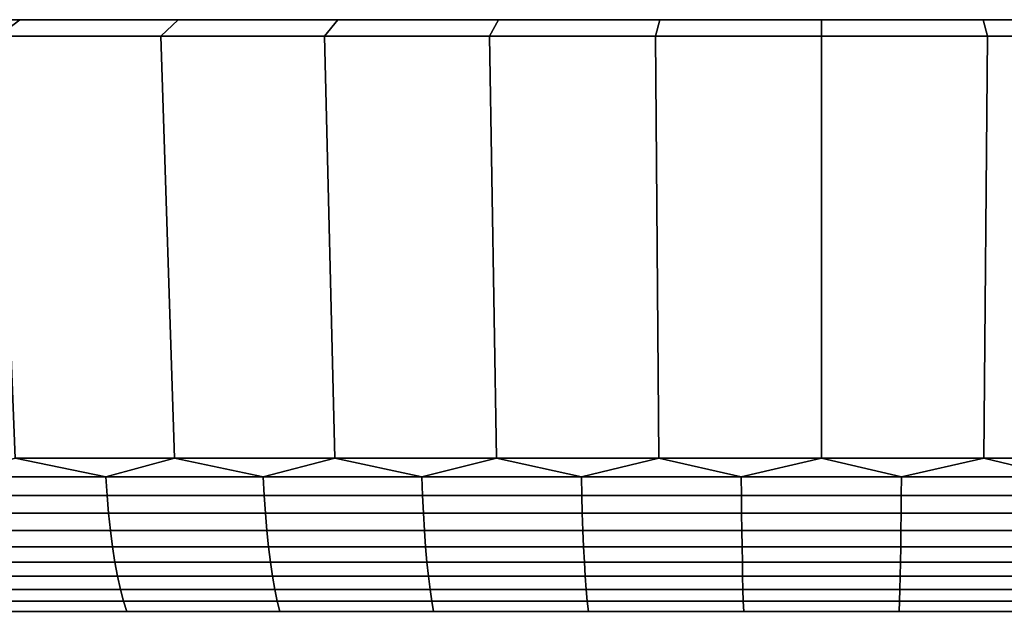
# Model space of a CAD drawing. Header units: metres. Extents: x -109 to 109, y -100 to 58.
# Tile 134 of 256: x -83.75 to -74.85, y 53.2 to 58.5. Entities that reach past the tile are written whole.
import ezdxf

# ---------------------------------------------------------------- set-up
doc = ezdxf.new("R2010")
doc.units = ezdxf.units.M
doc.layers.add('solid_21_062_100_XXX', color=7, linetype='CONTINUOUS')

msp = doc.modelspace()

# ---------------------------------------------------------------- linework, layer by layer
at = {"layer": 'solid_21_062_100_XXX'}
for points in [[(-44.985703, 58.5, -2.920247), (-108.11554, 58.5, -1.461617), (-108.149307, 58.5), (-44.88446, 58.5, -1.461617)], [(-108.11554, 58.5, 1.461617), (-44.850693, 58.5), (-44.88446, 58.5, -1.461617), (-108.149307, 58.5)], [(-45.154202, 58.5, -4.372556), (-108.014297, 58.5, -2.920247), (-108.11554, 58.5, -1.461617), (-44.985703, 58.5, -2.920247)], [(-108.014297, 58.5, 2.920247), (-44.88446, 58.5, 1.461617), (-44.850693, 58.5), (-108.11554, 58.5, 1.461617)], [(-45.389584, 58.5, -5.81556), (-107.845802, 58.5, -4.372556), (-108.014297, 58.5, -2.920247), (-45.154202, 58.5, -4.372556)], [(-107.845802, 58.5, 4.372556), (-44.985703, 58.5, 2.920247), (-44.88446, 58.5, 1.461617), (-108.014297, 58.5, 2.920247)], [(-45.691353, 58.5, -7.246105), (-107.610413, 58.5, -5.81556), (-107.845802, 58.5, -4.372556), (-45.389584, 58.5, -5.81556)], [(-107.610413, 58.5, 5.81556), (-45.154202, 58.5, 4.372556), (-44.985703, 58.5, 2.920247), (-107.845802, 58.5, 4.372556)], [(-46.058899, 58.5, -8.6613), (-107.308647, 58.5, -7.246105), (-107.610413, 58.5, -5.81556), (-45.691353, 58.5, -7.246105)], [(-107.308647, 58.5, 7.246105), (-45.389584, 58.5, 5.81556), (-45.154202, 58.5, 4.372556), (-107.610413, 58.5, 5.81556)], [(-46.491348, 58.5, -10.057801), (-106.941101, 58.5, -8.6613), (-107.308647, 58.5, -7.246105), (-46.058899, 58.5, -8.6613)], [(-106.941101, 58.5, 8.6613), (-45.691353, 58.5, 7.246105), (-45.389584, 58.5, 5.81556), (-107.308647, 58.5, 7.246105)], [(-46.987904, 58.5, -11.433064), (-106.508652, 58.5, -10.057801), (-106.941101, 58.5, -8.6613), (-46.491348, 58.5, -10.057801)], [(-106.508652, 58.5, 10.057801), (-46.058899, 58.5, 8.6613), (-45.691353, 58.5, 7.246105), (-106.941101, 58.5, 8.6613)], [(-47.547405, 58.5, -12.783813), (-106.012093, 58.5, -11.433064), (-106.508652, 58.5, -10.057801), (-46.987904, 58.5, -11.433064)], [(-106.012093, 58.5, 11.433064), (-46.491348, 58.5, 10.057801), (-46.058899, 58.5, 8.6613), (-106.508652, 58.5, 10.057801)], [(-48.168751, 58.5, -14.107408), (-105.452591, 58.5, -12.783813), (-106.012093, 58.5, -11.433064), (-47.547405, 58.5, -12.783813)], [(-105.452591, 58.5, 12.783813), (-46.987904, 58.5, 11.433064), (-46.491348, 58.5, 10.057801), (-106.012093, 58.5, 11.433064)], [(-48.850403, 58.5, -15.400596), (-104.831245, 58.5, -14.107408), (-105.452591, 58.5, -12.783813), (-48.168751, 58.5, -14.107408)], [(-104.831245, 58.5, 14.107408), (-47.547405, 58.5, 12.783813), (-46.987904, 58.5, 11.433064), (-105.452591, 58.5, 12.783813)], [(-49.591232, 58.5, -16.661243), (-104.149597, 58.5, -15.400596), (-104.831245, 58.5, -14.107408), (-48.850403, 58.5, -15.400596)], [(-104.149597, 58.5, 15.400596), (-48.168751, 58.5, 14.107408), (-47.547405, 58.5, 12.783813), (-104.831245, 58.5, 14.107408)], [(-50.38937, 58.5, -17.886127), (-103.408768, 58.5, -16.661243), (-104.149597, 58.5, -15.400596), (-49.591232, 58.5, -16.661243)], [(-103.408768, 58.5, 16.661243), (-48.850403, 58.5, 15.400596), (-48.168751, 58.5, 14.107408), (-104.149597, 58.5, 15.400596)], [(-51.243362, 58.5, -19.073038), (-102.610626, 58.5, -17.886127), (-103.408768, 58.5, -16.661243), (-50.38937, 58.5, -17.886127)], [(-102.610626, 58.5, 17.886127), (-49.591232, 58.5, 16.661243), (-48.850403, 58.5, 15.400596), (-103.408768, 58.5, 16.661243)], [(-52.151077, 58.5, -20.219019), (-101.756638, 58.5, -19.073038), (-102.610626, 58.5, -17.886127), (-51.243362, 58.5, -19.073038)], [(-101.756638, 58.5, 19.073038), (-50.38937, 58.5, 17.886127), (-49.591232, 58.5, 16.661243), (-102.610626, 58.5, 17.886127)], [(-53.110939, 58.5, -21.322065), (-100.848923, 58.5, -20.219019), (-101.756638, 58.5, -19.073038), (-52.151077, 58.5, -20.219019)], [(-100.848923, 58.5, 20.219019), (-51.243362, 58.5, 19.073038), (-50.38937, 58.5, 17.886127), (-101.756638, 58.5, 19.073038)], [(-53.110939, 58.5, -21.322065), (-99.889061, 58.5, -21.322065), (-100.848923, 58.5, -20.219019)], [(-99.889061, 58.5, 21.322065), (-52.151077, 58.5, 20.219019), (-51.243362, 58.5, 19.073038), (-100.848923, 58.5, 20.219019)], [(-54.12048, 58.5, -22.379354), (-98.879524, 58.5, -22.379354), (-99.889061, 58.5, -21.322065)], [(-53.110939, 58.5, -21.322065), (-54.12048, 58.5, -22.379354), (-99.889061, 58.5, -21.322065)], [(-99.889061, 58.5, 21.322065), (-53.110939, 58.5, 21.322065), (-52.151077, 58.5, 20.219019)], [(-99.889061, 58.5, 21.322065), (-98.879524, 58.5, 22.379354), (-53.110939, 58.5, 21.322065)], [(-55.178028, 58.5, -23.389147), (-97.821968, 58.5, -23.389147), (-98.879524, 58.5, -22.379354)], [(-54.12048, 58.5, -22.379354), (-55.178028, 58.5, -23.389147), (-98.879524, 58.5, -22.379354)], [(-98.879524, 58.5, 22.379354), (-54.12048, 58.5, 22.379354), (-53.110939, 58.5, 21.322065)], [(-98.879524, 58.5, 22.379354), (-97.821968, 58.5, 23.389147), (-54.12048, 58.5, 22.379354)], [(-56.280922, 58.5, -24.348871), (-96.719078, 58.5, -24.348871), (-97.821968, 58.5, -23.389147)], [(-55.178028, 58.5, -23.389147), (-56.280922, 58.5, -24.348871), (-97.821968, 58.5, -23.389147)], [(-97.821968, 58.5, 23.389147), (-55.178028, 58.5, 23.389147), (-54.12048, 58.5, 22.379354)], [(-97.821968, 58.5, 23.389147), (-96.719078, 58.5, 24.348871), (-55.178028, 58.5, 23.389147)], [(-57.427132, 58.5, -25.256767), (-95.572868, 58.5, -25.256767), (-96.719078, 58.5, -24.348871)], [(-56.280922, 58.5, -24.348871), (-57.427132, 58.5, -25.256767), (-96.719078, 58.5, -24.348871)], [(-96.719078, 58.5, 24.348871), (-56.280922, 58.5, 24.348871), (-55.178028, 58.5, 23.389147)], [(-96.719078, 58.5, 24.348871), (-95.572868, 58.5, 25.256767), (-56.280922, 58.5, 24.348871)], [(-58.613731, 58.5, -26.110535), (-94.386269, 58.5, -26.110535), (-95.572868, 58.5, -25.256767)], [(-57.427132, 58.5, -25.256767), (-58.613731, 58.5, -26.110535), (-95.572868, 58.5, -25.256767)], [(-95.572868, 58.5, 25.256767), (-57.427132, 58.5, 25.256767), (-56.280922, 58.5, 24.348871)], [(-95.572868, 58.5, 25.256767), (-94.386269, 58.5, 26.110535), (-57.427132, 58.5, 25.256767)], [(-59.838806, 58.5, -26.908796), (-93.161194, 58.5, -26.908796), (-94.386269, 58.5, -26.110535)], [(-58.613731, 58.5, -26.110535), (-59.838806, 58.5, -26.908796), (-94.386269, 58.5, -26.110535)], [(-94.386269, 58.5, 26.110535), (-58.613731, 58.5, 26.110535), (-57.427132, 58.5, 25.256767)], [(-94.386269, 58.5, 26.110535), (-93.161194, 58.5, 26.908796), (-58.613731, 58.5, 26.110535)], [(-61.099266, 58.5, -27.649521), (-91.900734, 58.5, -27.649521), (-93.161194, 58.5, -26.908796)], [(-59.838806, 58.5, -26.908796), (-61.099266, 58.5, -27.649521), (-93.161194, 58.5, -26.908796)], [(-93.161194, 58.5, 26.908796), (-59.838806, 58.5, 26.908796), (-58.613731, 58.5, 26.110535)], [(-93.161194, 58.5, 26.908796), (-91.900734, 58.5, 27.649521), (-59.838806, 58.5, 26.908796)], [(-62.392757, 58.5, -28.331327), (-90.607246, 58.5, -28.331327), (-91.900734, 58.5, -27.649521)], [(-61.099266, 58.5, -27.649521), (-62.392757, 58.5, -28.331327), (-91.900734, 58.5, -27.649521)], [(-91.900734, 58.5, 27.649521), (-61.099266, 58.5, 27.649521), (-59.838806, 58.5, 26.908796)], [(-91.900734, 58.5, 27.649521), (-90.607246, 58.5, 28.331327), (-61.099266, 58.5, 27.649521)], [(-63.716133, 58.5, -28.952574), (-89.283867, 58.5, -28.952574), (-90.607246, 58.5, -28.331327)], [(-62.392757, 58.5, -28.331327), (-63.716133, 58.5, -28.952574), (-90.607246, 58.5, -28.331327)], [(-90.607246, 58.5, 28.331327), (-62.392757, 58.5, 28.331327), (-61.099266, 58.5, 27.649521)], [(-90.607246, 58.5, 28.331327), (-89.283867, 58.5, 28.952574), (-62.392757, 58.5, 28.331327)], [(-65.067024, 58.5, -29.512127), (-87.932976, 58.5, -29.512127), (-89.283867, 58.5, -28.952574)], [(-63.716133, 58.5, -28.952574), (-65.067024, 58.5, -29.512127), (-89.283867, 58.5, -28.952574)], [(-89.283867, 58.5, 28.952574), (-63.716133, 58.5, 28.952574), (-62.392757, 58.5, 28.331327)], [(-89.283867, 58.5, 28.952574), (-87.932976, 58.5, 29.512127), (-63.716133, 58.5, 28.952574)], [(-66.442055, 58.5, -30.008604), (-86.557945, 58.5, -30.008604), (-87.932976, 58.5, -29.512127)], [(-65.067024, 58.5, -29.512127), (-66.442055, 58.5, -30.008604), (-87.932976, 58.5, -29.512127)], [(-87.932976, 58.5, 29.512127), (-65.067024, 58.5, 29.512127), (-63.716133, 58.5, 28.952574)], [(-87.932976, 58.5, 29.512127), (-86.557945, 58.5, 30.008604), (-65.067024, 58.5, 29.512127)], [(-67.838753, 58.5, -30.441113), (-85.161247, 58.5, -30.441113), (-86.557945, 58.5, -30.008604)], [(-66.442055, 58.5, -30.008604), (-67.838753, 58.5, -30.441113), (-86.557945, 58.5, -30.008604)], [(-86.557945, 58.5, 30.008604), (-66.442055, 58.5, 30.008604), (-65.067024, 58.5, 29.512127)], [(-86.557945, 58.5, 30.008604), (-85.161247, 58.5, 30.441113), (-66.442055, 58.5, 30.008604)], [(-83.94091, 58.349998, -31.636732), (-85.394028, 58.349998, -31.259338), (-85.161247, 58.5, -30.441113), (-83.74614, 58.5, -30.80864)], [(-85.394028, 58.349998, 31.259338), (-83.94091, 58.349998, 31.636732), (-83.74614, 58.5, 30.80864), (-85.161247, 58.5, 30.441113)], [(-69.25386, 58.5, -30.80864), (-83.74614, 58.5, -30.80864), (-85.161247, 58.5, -30.441113)], [(-67.838753, 58.5, -30.441113), (-69.25386, 58.5, -30.80864), (-85.161247, 58.5, -30.441113)], [(-85.161247, 58.5, 30.441113), (-67.838753, 58.5, 30.441113), (-66.442055, 58.5, 30.008604)], [(-85.161247, 58.5, 30.441113), (-83.74614, 58.5, 30.80864), (-67.838753, 58.5, 30.441113)], [(-82.471809, 58.349998, -31.946634), (-83.94091, 58.349998, -31.636732), (-83.74614, 58.5, -30.80864), (-82.315468, 58.5, -31.11043)], [(-83.94091, 58.349998, 31.636732), (-82.471809, 58.349998, 31.946634), (-82.315468, 58.5, 31.11043), (-83.74614, 58.5, 30.80864)], [(-70.684532, 58.5, -31.11043), (-82.315468, 58.5, -31.11043), (-83.74614, 58.5, -30.80864)], [(-69.25386, 58.5, -30.80864), (-70.684532, 58.5, -31.11043), (-83.74614, 58.5, -30.80864)], [(-83.74614, 58.5, 30.80864), (-69.25386, 58.5, 30.80864), (-67.838753, 58.5, 30.441113)], [(-83.74614, 58.5, 30.80864), (-82.315468, 58.5, 31.11043), (-69.25386, 58.5, 30.80864)], [(-80.990143, 58.349998, -32.188332), (-82.471809, 58.349998, -31.946634), (-82.315468, 58.5, -31.11043), (-80.872597, 58.5, -31.345798)], [(-82.471809, 58.349998, 31.946634), (-80.990143, 58.349998, 32.188332), (-80.872597, 58.5, 31.345798), (-82.315468, 58.5, 31.11043)], [(-72.127403, 58.5, -31.345798), (-80.872597, 58.5, -31.345798), (-82.315468, 58.5, -31.11043)], [(-70.684532, 58.5, -31.11043), (-72.127403, 58.5, -31.345798), (-82.315468, 58.5, -31.11043)], [(-82.315468, 58.5, 31.11043), (-70.684532, 58.5, 31.11043), (-69.25386, 58.5, 30.80864)], [(-82.315468, 58.5, 31.11043), (-80.872597, 58.5, 31.345798), (-70.684532, 58.5, 31.11043)], [(-79.498718, 58.349998, -32.361362), (-80.990143, 58.349998, -32.188332), (-80.872597, 58.5, -31.345798), (-79.42025, 58.5, -31.514296)], [(-80.990143, 58.349998, 32.188332), (-79.498718, 58.349998, 32.361362), (-79.42025, 58.5, 31.514296), (-80.872597, 58.5, 31.345798)], [(-73.57975, 58.5, -31.514296), (-79.42025, 58.5, -31.514296), (-80.872597, 58.5, -31.345798)], [(-72.127403, 58.5, -31.345798), (-73.57975, 58.5, -31.514296), (-80.872597, 58.5, -31.345798)], [(-80.872597, 58.5, 31.345798), (-72.127403, 58.5, 31.345798), (-70.684532, 58.5, 31.11043)], [(-80.872597, 58.5, 31.345798), (-79.42025, 58.5, 31.514296), (-72.127403, 58.5, 31.345798)], [(-78.000923, 58.349998, -32.465324), (-79.498718, 58.349998, -32.361362), (-79.42025, 58.5, -31.514296), (-77.961662, 58.5, -31.615538)], [(-79.498718, 58.349998, 32.361362), (-78.000923, 58.349998, 32.465324), (-77.961662, 58.5, 31.615538), (-79.42025, 58.5, 31.514296)], [(-75.038338, 58.5, -31.615538), (-77.961662, 58.5, -31.615538), (-79.42025, 58.5, -31.514296)], [(-73.57975, 58.5, -31.514296), (-75.038338, 58.5, -31.615538), (-79.42025, 58.5, -31.514296)], [(-79.42025, 58.5, 31.514296), (-73.57975, 58.5, 31.514296), (-72.127403, 58.5, 31.345798)], [(-79.42025, 58.5, 31.514296), (-77.961662, 58.5, 31.615538), (-73.57975, 58.5, 31.514296)], [(-76.5, 58.349998, -32.5), (-78.000923, 58.349998, -32.465324), (-77.961662, 58.5, -31.615538), (-76.5, 58.5, -31.649303)], [(-78.000923, 58.349998, 32.465324), (-76.5, 58.349998, 32.5), (-76.5, 58.5, 31.649303), (-77.961662, 58.5, 31.615538)], [(-75.038338, 58.5, -31.615538), (-76.5, 58.5, -31.649303), (-77.961662, 58.5, -31.615538)], [(-77.961662, 58.5, 31.615538), (-75.038338, 58.5, 31.615538), (-73.57975, 58.5, 31.514296)], [(-77.961662, 58.5, 31.615538), (-76.5, 58.5, 31.649303), (-75.038338, 58.5, 31.615538)], [(-74.999077, 58.349998, -32.465324), (-76.5, 58.349998, -32.5), (-76.5, 58.5, -31.649303), (-75.038338, 58.5, -31.615538)], [(-76.5, 58.349998, 32.5), (-74.999077, 58.349998, 32.465324), (-75.038338, 58.5, 31.615538), (-76.5, 58.5, 31.649303)], [(-73.501282, 58.349998, -32.361362), (-74.999077, 58.349998, -32.465324), (-75.038338, 58.5, -31.615538), (-73.57975, 58.5, -31.514296)], [(-74.999077, 58.349998, 32.465324), (-73.501282, 58.349998, 32.361362), (-73.57975, 58.5, 31.514296), (-75.038338, 58.5, 31.615538)], [(-83.786964, 54.537159, 30.982288), (-82.34832, 54.537159, 31.285767), (-82.471809, 58.349998, 31.946634), (-83.94091, 58.349998, 31.636732)], [(-82.34832, 54.537159, -31.285767), (-83.786964, 54.537159, -30.982288), (-83.94091, 58.349998, -31.636732), (-82.471809, 58.349998, -31.946634)], [(-82.34832, 54.537159, 31.285767), (-80.897202, 54.537159, 31.52248), (-80.990143, 58.349998, 32.188332), (-82.471809, 58.349998, 31.946634)], [(-80.897202, 54.537159, -31.52248), (-82.34832, 54.537159, -31.285767), (-82.471809, 58.349998, -31.946634), (-80.990143, 58.349998, -32.188332)], [(-80.897202, 54.537159, 31.52248), (-79.436691, 54.537159, 31.691921), (-79.498718, 58.349998, 32.361362), (-80.990143, 58.349998, 32.188332)], [(-79.436691, 54.537159, -31.691921), (-80.897202, 54.537159, -31.52248), (-80.990143, 58.349998, -32.188332), (-79.498718, 58.349998, -32.361362)], [(-79.436691, 54.537159, 31.691921), (-77.969917, 54.537159, 31.793732), (-78.000923, 58.349998, 32.465324), (-79.498718, 58.349998, 32.361362)], [(-77.969917, 54.537159, -31.793732), (-79.436691, 54.537159, -31.691921), (-79.498718, 58.349998, -32.361362), (-78.000923, 58.349998, -32.465324)], [(-77.969917, 54.537159, 31.793732), (-76.5, 54.537159, 31.827694), (-76.5, 58.349998, 32.5), (-78.000923, 58.349998, 32.465324)], [(-76.5, 54.537159, -31.827694), (-77.969917, 54.537159, -31.793732), (-78.000923, 58.349998, -32.465324), (-76.5, 58.349998, -32.5)], [(-76.5, 54.537159, 31.827694), (-75.030083, 54.537159, 31.793732), (-74.999077, 58.349998, 32.465324), (-76.5, 58.349998, 32.5)], [(-75.030083, 54.537159, -31.793732), (-76.5, 54.537159, -31.827694), (-76.5, 58.349998, -32.5), (-74.999077, 58.349998, -32.465324)], [(-75.030083, 54.537159, 31.793732), (-73.563309, 54.537159, 31.691921), (-73.501282, 58.349998, 32.361362), (-74.999077, 58.349998, 32.465324)], [(-73.563309, 54.537159, -31.691921), (-75.030083, 54.537159, -31.793732), (-74.999077, 58.349998, -32.465324), (-73.501282, 58.349998, -32.361362)], [(-82.967941, 54.368504, 31.125456), (-83.786964, 54.537159, 30.982288), (-84.377907, 54.368504, 30.798813)], [(-84.377907, 54.368504, -30.798813), (-83.786964, 54.537159, -30.982288), (-82.967941, 54.368504, -31.125456)], [(-82.967941, 54.368504, 31.125456), (-82.34832, 54.537159, 31.285767), (-83.786964, 54.537159, 30.982288)], [(-82.967941, 54.368504, -31.125456), (-83.786964, 54.537159, -30.982288), (-82.34832, 54.537159, -31.285767)], [(-81.544579, 54.368504, 31.387585), (-82.34832, 54.537159, 31.285767), (-82.967941, 54.368504, 31.125456)], [(-82.967941, 54.368504, -31.125456), (-82.34832, 54.537159, -31.285767), (-81.544579, 54.368504, -31.387585)], [(-81.544579, 54.368504, 31.387585), (-80.897202, 54.537159, 31.52248), (-82.34832, 54.537159, 31.285767)], [(-81.544579, 54.368504, -31.387585), (-82.34832, 54.537159, -31.285767), (-80.897202, 54.537159, -31.52248)], [(-80.110756, 54.368504, 31.58466), (-80.897202, 54.537159, 31.52248), (-81.544579, 54.368504, 31.387585)], [(-81.544579, 54.368504, -31.387585), (-80.897202, 54.537159, -31.52248), (-80.110756, 54.368504, -31.58466)], [(-80.110756, 54.368504, 31.58466), (-79.436691, 54.537159, 31.691921), (-80.897202, 54.537159, 31.52248)], [(-80.110756, 54.368504, -31.58466), (-80.897202, 54.537159, -31.52248), (-79.436691, 54.537159, -31.691921)], [(-78.669449, 54.368504, 31.71627), (-79.436691, 54.537159, 31.691921), (-80.110756, 54.368504, 31.58466)], [(-80.110756, 54.368504, -31.58466), (-79.436691, 54.537159, -31.691921), (-78.669449, 54.368504, -31.71627)], [(-78.669449, 54.368504, 31.71627), (-77.969917, 54.537159, 31.793732), (-79.436691, 54.537159, 31.691921)], [(-78.669449, 54.368504, -31.71627), (-79.436691, 54.537159, -31.691921), (-77.969917, 54.537159, -31.793732)], [(-77.223648, 54.368504, 31.782143), (-77.969917, 54.537159, 31.793732), (-78.669449, 54.368504, 31.71627)], [(-78.669449, 54.368504, -31.71627), (-77.969917, 54.537159, -31.793732), (-77.223648, 54.368504, -31.782143)], [(-77.223648, 54.368504, 31.782143), (-76.5, 54.537159, 31.827694), (-77.969917, 54.537159, 31.793732)], [(-77.223648, 54.368504, -31.782143), (-77.969917, 54.537159, -31.793732), (-76.5, 54.537159, -31.827694)], [(-75.776352, 54.368504, 31.782143), (-76.5, 54.537159, 31.827694), (-77.223648, 54.368504, 31.782143)], [(-77.223648, 54.368504, -31.782143), (-76.5, 54.537159, -31.827694), (-75.776352, 54.368504, -31.782143)], [(-75.776352, 54.368504, 31.782143), (-75.030083, 54.537159, 31.793732), (-76.5, 54.537159, 31.827694)], [(-75.776352, 54.368504, -31.782143), (-76.5, 54.537159, -31.827694), (-75.030083, 54.537159, -31.793732)], [(-74.330551, 54.368504, 31.71627), (-75.030083, 54.537159, 31.793732), (-75.776352, 54.368504, 31.782143)], [(-75.776352, 54.368504, -31.782143), (-75.030083, 54.537159, -31.793732), (-74.330551, 54.368504, -31.71627)], [(-74.330551, 54.368504, 31.71627), (-73.563309, 54.537159, 31.691921), (-75.030083, 54.537159, 31.793732)], [(-74.330551, 54.368504, -31.71627), (-75.030083, 54.537159, -31.793732), (-73.563309, 54.537159, -31.691921)], [(-84.377907, 54.368504, -30.798813), (-82.967941, 54.368504, -31.125456), (-82.957291, 54.201889, -31.074171), (-84.364922, 54.201889, -30.748066)], [(-82.967941, 54.368504, 31.125456), (-84.377907, 54.368504, 30.798813), (-84.364922, 54.201889, 30.748066), (-82.957291, 54.201889, 31.074171)], [(-82.967941, 54.368504, -31.125456), (-81.544579, 54.368504, -31.387585), (-81.53627, 54.201889, -31.335869), (-82.957291, 54.201889, -31.074171)], [(-81.544579, 54.368504, 31.387585), (-82.967941, 54.368504, 31.125456), (-82.957291, 54.201889, 31.074171), (-81.53627, 54.201889, 31.335869)], [(-81.544579, 54.368504, -31.387585), (-80.110756, 54.368504, -31.58466), (-80.104805, 54.201889, -31.532618), (-81.53627, 54.201889, -31.335869)], [(-80.110756, 54.368504, 31.58466), (-81.544579, 54.368504, 31.387585), (-81.53627, 54.201889, 31.335869), (-80.104805, 54.201889, 31.532618)], [(-80.110756, 54.368504, -31.58466), (-78.669449, 54.368504, -31.71627), (-78.665878, 54.201889, -31.664011), (-80.104805, 54.201889, -31.532618)], [(-78.669449, 54.368504, 31.71627), (-80.110756, 54.368504, 31.58466), (-80.104805, 54.201889, 31.532618), (-78.665878, 54.201889, 31.664011)], [(-78.669449, 54.368504, -31.71627), (-77.223648, 54.368504, -31.782143), (-77.222458, 54.201889, -31.729776), (-78.665878, 54.201889, -31.664011)], [(-77.223648, 54.368504, 31.782143), (-78.669449, 54.368504, 31.71627), (-78.665878, 54.201889, 31.664011), (-77.222458, 54.201889, 31.729776)], [(-77.223648, 54.368504, -31.782143), (-75.776352, 54.368504, -31.782143), (-75.777542, 54.201889, -31.729776), (-77.222458, 54.201889, -31.729776)], [(-75.776352, 54.368504, 31.782143), (-77.223648, 54.368504, 31.782143), (-77.222458, 54.201889, 31.729776), (-75.777542, 54.201889, 31.729776)], [(-75.776352, 54.368504, -31.782143), (-74.330551, 54.368504, -31.71627), (-74.334122, 54.201889, -31.664011), (-75.777542, 54.201889, -31.729776)], [(-74.330551, 54.368504, 31.71627), (-75.776352, 54.368504, 31.782143), (-75.777542, 54.201889, 31.729776), (-74.334122, 54.201889, 31.664011)], [(-84.364922, 54.201889, -30.748066), (-82.957291, 54.201889, -31.074171), (-82.94371, 54.040485, -31.008848), (-84.348389, 54.040485, -30.683432)], [(-82.957291, 54.201889, 31.074171), (-84.364922, 54.201889, 30.748066), (-84.348389, 54.040485, 30.683432), (-82.94371, 54.040485, 31.008848)], [(-82.957291, 54.201889, -31.074171), (-81.53627, 54.201889, -31.335869), (-81.525681, 54.040485, -31.269997), (-82.94371, 54.040485, -31.008848)], [(-81.53627, 54.201889, 31.335869), (-82.957291, 54.201889, 31.074171), (-82.94371, 54.040485, 31.008848), (-81.525681, 54.040485, 31.269997)], [(-81.53627, 54.201889, -31.335869), (-80.104805, 54.201889, -31.532618), (-80.097229, 54.040485, -31.466333), (-81.525681, 54.040485, -31.269997)], [(-80.104805, 54.201889, 31.532618), (-81.53627, 54.201889, 31.335869), (-81.525681, 54.040485, 31.269997), (-80.097229, 54.040485, 31.466333)], [(-80.104805, 54.201889, -31.532618), (-78.665878, 54.201889, -31.664011), (-78.661324, 54.040485, -31.59745), (-80.097229, 54.040485, -31.466333)], [(-78.665878, 54.201889, 31.664011), (-80.104805, 54.201889, 31.532618), (-80.097229, 54.040485, 31.466333), (-78.661324, 54.040485, 31.59745)], [(-78.665878, 54.201889, -31.664011), (-77.222458, 54.201889, -31.729776), (-77.22094, 54.040485, -31.663076), (-78.661324, 54.040485, -31.59745)], [(-77.222458, 54.201889, 31.729776), (-78.665878, 54.201889, 31.664011), (-78.661324, 54.040485, 31.59745), (-77.22094, 54.040485, 31.663076)], [(-77.222458, 54.201889, -31.729776), (-75.777542, 54.201889, -31.729776), (-75.77906, 54.040485, -31.663076), (-77.22094, 54.040485, -31.663076)], [(-75.777542, 54.201889, 31.729776), (-77.222458, 54.201889, 31.729776), (-77.22094, 54.040485, 31.663076), (-75.77906, 54.040485, 31.663076)], [(-75.777542, 54.201889, -31.729776), (-74.334122, 54.201889, -31.664011), (-74.338676, 54.040485, -31.59745), (-75.77906, 54.040485, -31.663076)], [(-74.334122, 54.201889, 31.664011), (-75.777542, 54.201889, 31.729776), (-75.77906, 54.040485, 31.663076), (-74.338676, 54.040485, 31.59745)], [(-84.348389, 54.040485, -30.683432), (-82.94371, 54.040485, -31.008848), (-82.927322, 53.885513, -30.929989), (-84.32843, 53.885513, -30.605398)], [(-82.94371, 54.040485, 31.008848), (-84.348389, 54.040485, 30.683432), (-84.32843, 53.885513, 30.605398), (-82.927322, 53.885513, 30.929989)], [(-82.94371, 54.040485, -31.008848), (-81.525681, 54.040485, -31.269997), (-81.512901, 53.885513, -31.190474), (-82.927322, 53.885513, -30.929989)], [(-81.525681, 54.040485, 31.269997), (-82.94371, 54.040485, 31.008848), (-82.927322, 53.885513, 30.929989), (-81.512901, 53.885513, 31.190474)], [(-81.525681, 54.040485, -31.269997), (-80.097229, 54.040485, -31.466333), (-80.088081, 53.885513, -31.386311), (-81.512901, 53.885513, -31.190474)], [(-80.097229, 54.040485, 31.466333), (-81.525681, 54.040485, 31.269997), (-81.512901, 53.885513, 31.190474), (-80.088081, 53.885513, 31.386311)], [(-80.097229, 54.040485, -31.466333), (-78.661324, 54.040485, -31.59745), (-78.65583, 53.885513, -31.517094), (-80.088081, 53.885513, -31.386311)], [(-78.661324, 54.040485, 31.59745), (-80.097229, 54.040485, 31.466333), (-80.088081, 53.885513, 31.386311), (-78.65583, 53.885513, 31.517094)], [(-78.661324, 54.040485, -31.59745), (-77.22094, 54.040485, -31.663076), (-77.219109, 53.885513, -31.582554), (-78.65583, 53.885513, -31.517094)], [(-77.22094, 54.040485, 31.663076), (-78.661324, 54.040485, 31.59745), (-78.65583, 53.885513, 31.517094), (-77.219109, 53.885513, 31.582554)], [(-77.22094, 54.040485, -31.663076), (-75.77906, 54.040485, -31.663076), (-75.780891, 53.885513, -31.582554), (-77.219109, 53.885513, -31.582554)], [(-75.77906, 54.040485, 31.663076), (-77.22094, 54.040485, 31.663076), (-77.219109, 53.885513, 31.582554), (-75.780891, 53.885513, 31.582554)], [(-75.77906, 54.040485, -31.663076), (-74.338676, 54.040485, -31.59745), (-74.34417, 53.885513, -31.517094), (-75.780891, 53.885513, -31.582554)], [(-74.338676, 54.040485, 31.59745), (-75.77906, 54.040485, 31.663076), (-75.780891, 53.885513, 31.582554), (-74.34417, 53.885513, 31.517094)], [(-84.32843, 53.885513, -30.605398), (-82.927322, 53.885513, -30.929989), (-82.908249, 53.738159, -30.838194), (-84.305199, 53.738159, -30.514566)], [(-82.927322, 53.885513, 30.929989), (-84.32843, 53.885513, 30.605398), (-84.305199, 53.738159, 30.514566), (-82.908249, 53.738159, 30.838194)], [(-82.927322, 53.885513, -30.929989), (-81.512901, 53.885513, -31.190474), (-81.498024, 53.738159, -31.097904), (-82.908249, 53.738159, -30.838194)], [(-81.512901, 53.885513, 31.190474), (-82.927322, 53.885513, 30.929989), (-82.908249, 53.738159, 30.838194), (-81.498024, 53.738159, 31.097904)], [(-81.512901, 53.885513, -31.190474), (-80.088081, 53.885513, -31.386311), (-80.077431, 53.738159, -31.293159), (-81.498024, 53.738159, -31.097904)], [(-80.088081, 53.885513, 31.386311), (-81.512901, 53.885513, 31.190474), (-81.498024, 53.738159, 31.097904), (-80.077431, 53.738159, 31.293159)], [(-80.088081, 53.885513, -31.386311), (-78.65583, 53.885513, -31.517094), (-78.649429, 53.738159, -31.423555), (-80.077431, 53.738159, -31.293159)], [(-78.65583, 53.885513, 31.517094), (-80.088081, 53.885513, 31.386311), (-80.077431, 53.738159, 31.293159), (-78.649429, 53.738159, 31.423555)], [(-78.65583, 53.885513, -31.517094), (-77.219109, 53.885513, -31.582554), (-77.216972, 53.738159, -31.488821), (-78.649429, 53.738159, -31.423555)], [(-77.219109, 53.885513, 31.582554), (-78.65583, 53.885513, 31.517094), (-78.649429, 53.738159, 31.423555), (-77.216972, 53.738159, 31.488821)], [(-77.219109, 53.885513, -31.582554), (-75.780891, 53.885513, -31.582554), (-75.783028, 53.738159, -31.488821), (-77.216972, 53.738159, -31.488821)], [(-75.780891, 53.885513, 31.582554), (-77.219109, 53.885513, 31.582554), (-77.216972, 53.738159, 31.488821), (-75.783028, 53.738159, 31.488821)], [(-75.780891, 53.885513, -31.582554), (-74.34417, 53.885513, -31.517094), (-74.350571, 53.738159, -31.423555), (-75.783028, 53.738159, -31.488821)], [(-74.34417, 53.885513, 31.517094), (-75.780891, 53.885513, 31.582554), (-75.783028, 53.738159, 31.488821), (-74.350571, 53.738159, 31.423555)], [(-84.305199, 53.738159, -30.514566), (-82.908249, 53.738159, -30.838194), (-82.886635, 53.599548, -30.734161), (-84.27887, 53.599548, -30.411627)], [(-82.908249, 53.738159, 30.838194), (-84.305199, 53.738159, 30.514566), (-84.27887, 53.599548, 30.411627), (-82.886635, 53.599548, 30.734161)], [(-82.908249, 53.738159, -30.838194), (-81.498024, 53.738159, -31.097904), (-81.481163, 53.599548, -30.992996), (-82.886635, 53.599548, -30.734161)], [(-81.498024, 53.738159, 31.097904), (-82.908249, 53.738159, 30.838194), (-82.886635, 53.599548, 30.734161), (-81.481163, 53.599548, 30.992996)], [(-81.498024, 53.738159, -31.097904), (-80.077431, 53.738159, -31.293159), (-80.065361, 53.599548, -31.187593), (-81.481163, 53.599548, -30.992996)], [(-80.077431, 53.738159, 31.293159), (-81.498024, 53.738159, 31.097904), (-81.481163, 53.599548, 30.992996), (-80.065361, 53.599548, 31.187593)], [(-80.077431, 53.738159, -31.293159), (-78.649429, 53.738159, -31.423555), (-78.642181, 53.599548, -31.317549), (-80.065361, 53.599548, -31.187593)], [(-78.649429, 53.738159, 31.423555), (-80.077431, 53.738159, 31.293159), (-80.065361, 53.599548, 31.187593), (-78.642181, 53.599548, 31.317549)], [(-78.649429, 53.738159, -31.423555), (-77.216972, 53.738159, -31.488821), (-77.214554, 53.599548, -31.382593), (-78.642181, 53.599548, -31.317549)], [(-77.216972, 53.738159, 31.488821), (-78.649429, 53.738159, 31.423555), (-78.642181, 53.599548, 31.317549), (-77.214554, 53.599548, 31.382593)], [(-77.216972, 53.738159, -31.488821), (-75.783028, 53.738159, -31.488821), (-75.785446, 53.599548, -31.382593), (-77.214554, 53.599548, -31.382593)], [(-75.783028, 53.738159, 31.488821), (-77.216972, 53.738159, 31.488821), (-77.214554, 53.599548, 31.382593), (-75.785446, 53.599548, 31.382593)], [(-75.783028, 53.738159, -31.488821), (-74.350571, 53.738159, -31.423555), (-74.357819, 53.599548, -31.317549), (-75.785446, 53.599548, -31.382593)], [(-74.350571, 53.738159, 31.423555), (-75.783028, 53.738159, 31.488821), (-75.785446, 53.599548, 31.382593), (-74.357819, 53.599548, 31.317549)], [(-84.27887, 53.599548, -30.411627), (-82.886635, 53.599548, -30.734161), (-82.862633, 53.470734, -30.618687), (-84.249641, 53.470734, -30.297361)], [(-82.886635, 53.599548, 30.734161), (-84.27887, 53.599548, 30.411627), (-84.249641, 53.470734, 30.297361), (-82.862633, 53.470734, 30.618687)], [(-82.886635, 53.599548, -30.734161), (-81.481163, 53.599548, -30.992996), (-81.462448, 53.470734, -30.876547), (-82.862633, 53.470734, -30.618687)], [(-81.481163, 53.599548, 30.992996), (-82.886635, 53.599548, 30.734161), (-82.862633, 53.470734, 30.618687), (-81.462448, 53.470734, 30.876547)], [(-81.481163, 53.599548, -30.992996), (-80.065361, 53.599548, -31.187593), (-80.051971, 53.470734, -31.070414), (-81.462448, 53.470734, -30.876547)], [(-80.065361, 53.599548, 31.187593), (-81.481163, 53.599548, 30.992996), (-81.462448, 53.470734, 30.876547), (-80.051971, 53.470734, 31.070414)], [(-80.065361, 53.599548, -31.187593), (-78.642181, 53.599548, -31.317549), (-78.634132, 53.470734, -31.199881), (-80.051971, 53.470734, -31.070414)], [(-78.642181, 53.599548, 31.317549), (-80.065361, 53.599548, 31.187593), (-80.051971, 53.470734, 31.070414), (-78.634132, 53.470734, 31.199881)], [(-78.642181, 53.599548, -31.317549), (-77.214554, 53.599548, -31.382593), (-77.211868, 53.470734, -31.264681), (-78.634132, 53.470734, -31.199881)], [(-77.214554, 53.599548, 31.382593), (-78.642181, 53.599548, 31.317549), (-78.634132, 53.470734, 31.199881), (-77.211868, 53.470734, 31.264681)], [(-77.214554, 53.599548, -31.382593), (-75.785446, 53.599548, -31.382593), (-75.788132, 53.470734, -31.264681), (-77.211868, 53.470734, -31.264681)], [(-75.785446, 53.599548, 31.382593), (-77.214554, 53.599548, 31.382593), (-77.211868, 53.470734, 31.264681), (-75.788132, 53.470734, 31.264681)], [(-75.785446, 53.599548, -31.382593), (-74.357819, 53.599548, -31.317549), (-74.365868, 53.470734, -31.199881), (-75.788132, 53.470734, -31.264681)], [(-74.357819, 53.599548, 31.317549), (-75.785446, 53.599548, 31.382593), (-75.788132, 53.470734, 31.264681), (-74.365868, 53.470734, 31.199881)], [(-84.249641, 53.470734, -30.297361), (-82.862633, 53.470734, -30.618687), (-82.836449, 53.352703, -30.492647), (-84.217735, 53.352703, -30.172646)], [(-82.862633, 53.470734, 30.618687), (-84.249641, 53.470734, 30.297361), (-84.217735, 53.352703, 30.172646), (-82.836449, 53.352703, 30.492647)], [(-82.862633, 53.470734, -30.618687), (-81.462448, 53.470734, -30.876547), (-81.442017, 53.352703, -30.749449), (-82.836449, 53.352703, -30.492647)], [(-81.462448, 53.470734, 30.876547), (-82.862633, 53.470734, 30.618687), (-82.836449, 53.352703, 30.492647), (-81.442017, 53.352703, 30.749449)], [(-81.462448, 53.470734, -30.876547), (-80.051971, 53.470734, -31.070414), (-80.037346, 53.352703, -30.942516), (-81.442017, 53.352703, -30.749449)], [(-80.051971, 53.470734, 31.070414), (-81.462448, 53.470734, 30.876547), (-81.442017, 53.352703, 30.749449), (-80.037346, 53.352703, 30.942516)], [(-80.051971, 53.470734, -31.070414), (-78.634132, 53.470734, -31.199881), (-78.625343, 53.352703, -31.071449), (-80.037346, 53.352703, -30.942516)], [(-78.634132, 53.470734, 31.199881), (-80.051971, 53.470734, 31.070414), (-80.037346, 53.352703, 30.942516), (-78.625343, 53.352703, 31.071449)], [(-78.634132, 53.470734, -31.199881), (-77.211868, 53.470734, -31.264681), (-77.208939, 53.352703, -31.135984), (-78.625343, 53.352703, -31.071449)], [(-77.211868, 53.470734, 31.264681), (-78.634132, 53.470734, 31.199881), (-78.625343, 53.352703, 31.071449), (-77.208939, 53.352703, 31.135984)], [(-77.211868, 53.470734, -31.264681), (-75.788132, 53.470734, -31.264681), (-75.791061, 53.352703, -31.135984), (-77.208939, 53.352703, -31.135984)], [(-75.788132, 53.470734, 31.264681), (-77.211868, 53.470734, 31.264681), (-77.208939, 53.352703, 31.135984), (-75.791061, 53.352703, 31.135984)], [(-75.788132, 53.470734, -31.264681), (-74.365868, 53.470734, -31.199881), (-74.374657, 53.352703, -31.071449), (-75.791061, 53.352703, -31.135984)], [(-74.365868, 53.470734, 31.199881), (-75.788132, 53.470734, 31.264681), (-75.791061, 53.352703, 31.135984), (-74.374657, 53.352703, 31.071449)], [(-84.217735, 53.352703, -30.172646), (-82.836449, 53.352703, -30.492647), (-82.808258, 53.246349, -30.357008), (-84.183411, 53.246349, -30.038429)], [(-82.836449, 53.352703, 30.492647), (-84.217735, 53.352703, 30.172646), (-84.183411, 53.246349, 30.038429), (-82.808258, 53.246349, 30.357008)], [(-82.836449, 53.352703, -30.492647), (-81.442017, 53.352703, -30.749449), (-81.420036, 53.246349, -30.612665), (-82.808258, 53.246349, -30.357008)], [(-81.442017, 53.352703, 30.749449), (-82.836449, 53.352703, 30.492647), (-82.808258, 53.246349, 30.357008), (-81.420036, 53.246349, 30.612665)], [(-81.442017, 53.352703, -30.749449), (-80.037346, 53.352703, -30.942516), (-80.021614, 53.246349, -30.804874), (-81.420036, 53.246349, -30.612665)], [(-80.037346, 53.352703, 30.942516), (-81.442017, 53.352703, 30.749449), (-81.420036, 53.246349, 30.612665), (-80.021614, 53.246349, 30.804874)], [(-80.037346, 53.352703, -30.942516), (-78.625343, 53.352703, -31.071449), (-78.615891, 53.246349, -30.933235), (-80.021614, 53.246349, -30.804874)], [(-78.625343, 53.352703, 31.071449), (-80.037346, 53.352703, 30.942516), (-80.021614, 53.246349, 30.804874), (-78.615891, 53.246349, 30.933235)], [(-78.625343, 53.352703, -31.071449), (-77.208939, 53.352703, -31.135984), (-77.205788, 53.246349, -30.997482), (-78.615891, 53.246349, -30.933235)], [(-77.208939, 53.352703, 31.135984), (-78.625343, 53.352703, 31.071449), (-78.615891, 53.246349, 30.933235), (-77.205788, 53.246349, 30.997482)], [(-77.208939, 53.352703, -31.135984), (-75.791061, 53.352703, -31.135984), (-75.794212, 53.246349, -30.997482), (-77.205788, 53.246349, -30.997482)], [(-75.791061, 53.352703, 31.135984), (-77.208939, 53.352703, 31.135984), (-77.205788, 53.246349, 30.997482), (-75.794212, 53.246349, 30.997482)], [(-75.791061, 53.352703, -31.135984), (-74.374657, 53.352703, -31.071449), (-74.384109, 53.246349, -30.933235), (-75.794212, 53.246349, -30.997482)], [(-74.374657, 53.352703, 31.071449), (-75.791061, 53.352703, 31.135984), (-75.794212, 53.246349, 30.997482), (-74.384109, 53.246349, 30.933235)], [(-84.183411, 53.246349, -30.038429), (-82.808258, 53.246349, -30.357008), (-82.77829, 53.152493, -30.212801), (-84.146912, 53.152493, -29.895737)], [(-82.808258, 53.246349, 30.357008), (-84.183411, 53.246349, 30.038429), (-84.146912, 53.152493, 29.895737), (-82.77829, 53.152493, 30.212801)], [(-82.808258, 53.246349, -30.357008), (-81.420036, 53.246349, -30.612665), (-81.39666, 53.152493, -30.467245), (-82.77829, 53.152493, -30.212801)], [(-81.420036, 53.246349, 30.612665), (-82.808258, 53.246349, 30.357008), (-82.77829, 53.152493, 30.212801), (-81.39666, 53.152493, 30.467245)], [(-81.420036, 53.246349, -30.612665), (-80.021614, 53.246349, -30.804874), (-80.004883, 53.152493, -30.658541), (-81.39666, 53.152493, -30.467245)], [(-80.021614, 53.246349, 30.804874), (-81.420036, 53.246349, 30.612665), (-81.39666, 53.152493, 30.467245), (-80.004883, 53.152493, 30.658541)], [(-80.021614, 53.246349, -30.804874), (-78.615891, 53.246349, -30.933235), (-78.605843, 53.152493, -30.786291), (-80.004883, 53.152493, -30.658541)], [(-78.615891, 53.246349, 30.933235), (-80.021614, 53.246349, 30.804874), (-80.004883, 53.152493, 30.658541), (-78.605843, 53.152493, 30.786291)], [(-78.615891, 53.246349, -30.933235), (-77.205788, 53.246349, -30.997482), (-77.202431, 53.152493, -30.850233), (-78.605843, 53.152493, -30.786291)], [(-77.205788, 53.246349, 30.997482), (-78.615891, 53.246349, 30.933235), (-78.605843, 53.152493, 30.786291), (-77.202431, 53.152493, 30.850233)], [(-77.205788, 53.246349, -30.997482), (-75.794212, 53.246349, -30.997482), (-75.797569, 53.152493, -30.850233), (-77.202431, 53.152493, -30.850233)], [(-75.794212, 53.246349, 30.997482), (-77.205788, 53.246349, 30.997482), (-77.202431, 53.152493, 30.850233), (-75.797569, 53.152493, 30.850233)], [(-75.794212, 53.246349, -30.997482), (-74.384109, 53.246349, -30.933235), (-74.394157, 53.152493, -30.786291), (-75.797569, 53.152493, -30.850233)], [(-74.384109, 53.246349, 30.933235), (-75.794212, 53.246349, 30.997482), (-75.797569, 53.152493, 30.850233), (-74.394157, 53.152493, 30.786291)]]:
    msp.add_3dface(points, dxfattribs=at)

doc.saveas('drawing.dxf')
